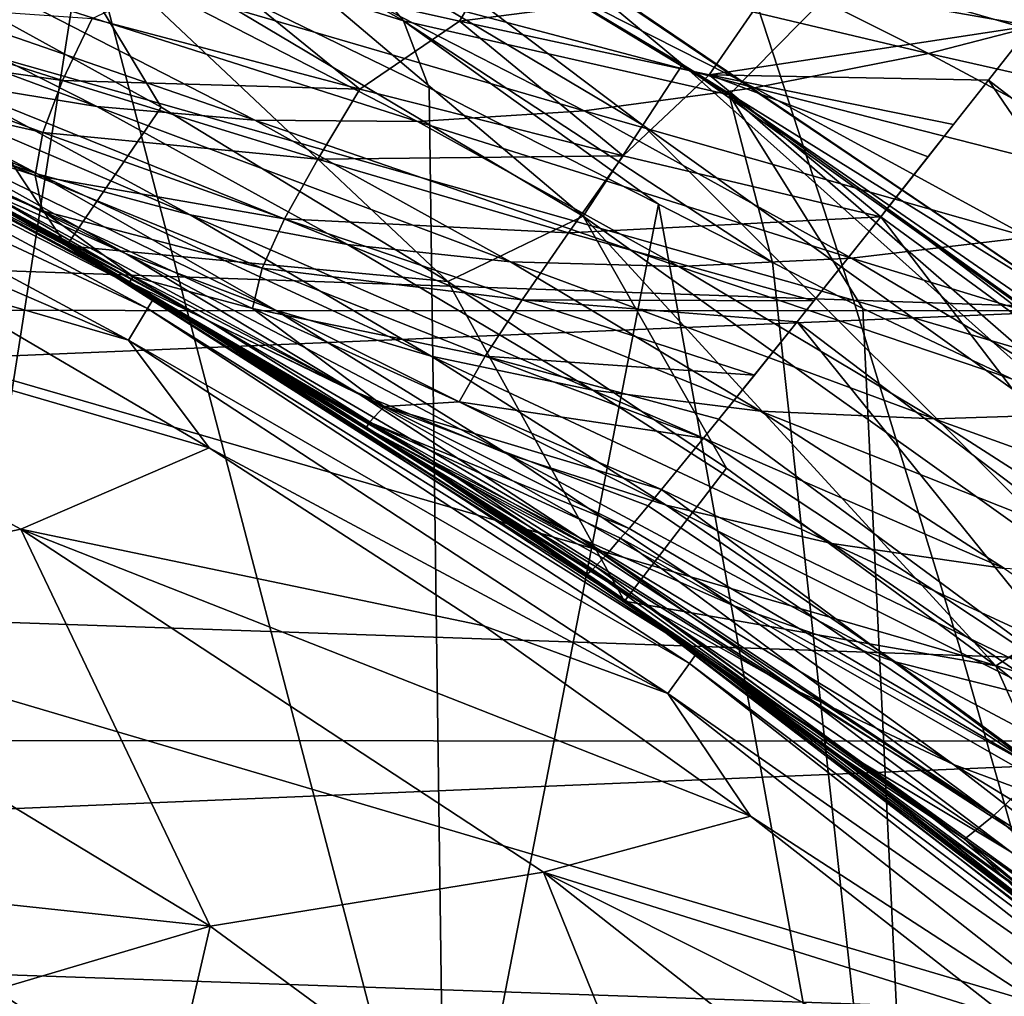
# Model space of a CAD drawing. Header units: metres. Extents: x -24 to 127, y -24 to 24.
# Tile 92 of 151: x 11.11 to 14.05, y 17.25 to 20.16. Entities that reach past the tile are written whole.
import ezdxf

# ---------------------------------------------------------------- set-up
doc = ezdxf.new("R2010")
doc.units = ezdxf.units.M
doc.layers.add('solid_12_381_051_XXX', color=7, linetype='CONTINUOUS')

msp = doc.modelspace()

# ---------------------------------------------------------------- linework, layer by layer
at = {"layer": 'solid_12_381_051_XXX'}
for points in [[(15.009845, 21.749672, 115.319366), (11.632766, 20.904819, 115.365982), (13.22451, 19.938015, 115.42775)], [(59.841755, 19.87245, 142.018951), (12.912904, 21.661928, 142.074173), (12.195015, 21.745935, 142.104187)], [(59.851868, 20.189066, 142.13353), (59.841755, 19.87245, 142.018951), (12.195015, 21.745935, 142.104187)], [(15.009845, 21.749672, 115.319366), (13.22451, 19.938015, 115.42775), (14.791256, 18.854528, 115.500305)], [(59.841755, 19.87245, 142.018951), (13.638862, 21.572393, 142.049133), (12.912904, 21.661928, 142.074173)], [(59.841755, 19.87245, 142.018951), (14.3729, 21.477676, 142.03009), (13.638862, 21.572393, 142.049133)], [(11.301585, 20.458191, 115.500305), (9.69741, 21.15826, 115.500305), (10.826486, 17.407949, 115.500305)], [(11.283468, 20.850021, -0.293171), (12.96671, 19.847027, -0.293171), (11.386651, 21.040688, -0.618042)], [(11.386651, 21.040688, -0.618042), (13.085286, 20.028521, -0.618042), (12.624375, 20.411398, -1)], [(12.96671, 19.847027, -0.293171), (13.085286, 20.028521, -0.618042), (11.386651, 21.040688, -0.618042)], [(11.632766, 20.904819, 115.365982), (11.061003, 20.835011, 115.408188), (12.251922, 20.15877, 115.450974)], [(13.22451, 19.938015, 115.42775), (11.632766, 20.904819, 115.365982), (12.251922, 20.15877, 115.450974)], [(11.283468, 20.850021, -0.293171), (11.128927, 20.564457, -0.07612), (12.789116, 19.575199, -0.07612)], [(11.283468, 20.850021, -0.293171), (12.789116, 19.575199, -0.07612), (12.96671, 19.847027, -0.293171)], [(11.061003, 20.835011, 115.408188), (11.301585, 20.458191, 115.500305), (12.251922, 20.15877, 115.450974)], [(11.128927, 20.564457, -0.07612), (10.653318, 20.383841), (11.528633, 19.901426)], [(11.128927, 20.564457, -0.07612), (11.528633, 19.901426), (12.384765, 19.380178)], [(12.789116, 19.575199, -0.07612), (11.128927, 20.564457, -0.07612), (12.384765, 19.380178)], [(13.595919, 19.325207, 145.380417), (9.394441, 20.517307, 145.265747), (9.803766, 19.456057, 145.369965)], [(13.595919, 19.325207, 145.380417), (13.250548, 20.385206, 145.272339), (9.394441, 20.517307, 145.265747)], [(12.963739, 20.490335, 105.861336), (13.819535, 20.061459, 105.335976), (12.465634, 20.383322, 105.462593)], [(14.347877, 20.197998, 105.726692), (13.819535, 20.061459, 105.335976), (12.963739, 20.490335, 105.861336)], [(12.579165, 20.438396, -4), (-14.26134, 19.303198, -4), (-12.574455, 20.44149, -4)], [(14.275176, 19.292933, -4), (-14.26134, 19.303198, -4), (12.579165, 20.438396, -4)], [(11.301585, 20.458191, 115.500305), (10.826486, 17.407949, 115.500305), (12.377978, 16.341587, 115.500305)], [(12.329505, 19.958979, 115.500305), (11.301585, 20.458191, 115.500305), (12.377978, 16.341587, 115.500305)], [(12.251922, 20.15877, 115.450974), (11.301585, 20.458191, 115.500305), (12.329505, 19.958979, 115.500305)], [(14.275176, 19.292933, -4), (12.579165, 20.438396, -4), (12.624375, 20.411398, -1)], [(12.577672, 20.425085, 141.265091), (12.420025, 20.158079, 140.971634), (11.664443, 20.327675, 140.823013)], [(12.577672, 20.425085, 141.265091), (13.359193, 20.279934, 141.394775), (12.420025, 20.158079, 140.971634)], [(13.085286, 20.028521, -0.618042), (14.30668, 19.269636, -1), (12.624375, 20.411398, -1)], [(14.275176, 19.292933, -4), (12.624375, 20.411398, -1), (14.30668, 19.269636, -1)], [(11.246503, 19.486847), (9.50287, 20.3946), (10.772779, 19.75341, 97.968086)], [(10.653318, 20.383841), (9.50287, 20.3946), (11.246503, 19.486847)], [(11.528633, 19.901426), (10.653318, 20.383841), (11.246503, 19.486847)], [(12.465634, 20.383322, 105.462593), (13.300393, 19.958498, 104.927261), (11.976725, 20.309214, 105.047066)], [(13.819535, 20.061459, 105.335976), (13.300393, 19.958498, 104.927261), (12.465634, 20.383322, 105.462593)], [(17.369383, 19.197472, 145.388229), (13.250548, 20.385206, 145.272339), (13.595919, 19.325207, 145.380417)], [(17.369383, 19.197472, 145.388229), (17.094521, 20.255135, 145.277237), (13.250548, 20.385206, 145.272339)], [(11.337128, 19.902876, 103.112167), (10.879562, 19.977417, 102.617142), (10.129292, 20.35084, 103.22036)], [(10.573199, 20.290512, 103.700073), (11.337128, 19.902876, 103.112167), (10.129292, 20.35084, 103.22036)], [(11.664443, 20.327675, 140.823013), (12.122192, 19.954782, 140.606277), (11.32322, 20.166071, 140.417282)], [(11.664443, 20.327675, 140.823013), (12.420025, 20.158079, 140.971634), (12.122192, 19.954782, 140.606277)], [(11.808882, 19.862692, 103.592049), (11.337128, 19.902876, 103.112167), (10.573199, 20.290512, 103.700073)], [(11.029572, 20.262691, 104.165291), (11.808882, 19.862692, 103.592049), (10.573199, 20.290512, 103.700073)], [(11.976725, 20.309214, 105.047066), (12.791613, 19.890568, 104.500313), (11.497727, 20.268915, 104.614502)], [(13.300393, 19.958498, 104.927261), (12.791613, 19.890568, 104.500313), (11.976725, 20.309214, 105.047066)], [(11.497727, 20.268915, 104.614502), (12.294078, 19.858559, 104.055046), (11.029572, 20.262691, 104.165291)], [(12.294078, 19.858559, 104.055046), (11.808882, 19.862692, 103.592049), (11.029572, 20.262691, 104.165291)], [(12.791613, 19.890568, 104.500313), (12.294078, 19.858559, 104.055046), (11.497727, 20.268915, 104.614502)], [(13.359193, 20.279934, 141.394775), (13.164637, 19.99791, 141.131714), (12.420025, 20.158079, 140.971634)], [(13.359193, 20.279934, 141.394775), (14.126848, 20.144106, 141.535873), (13.164637, 19.99791, 141.131714)], [(14.2121, 20.252768, 141.60788), (14.126848, 20.144106, 141.535873), (13.359193, 20.279934, 141.394775)], [(9.784572, 20.216457, 118.200302), (9.802099, 20.252626, 118.350304), (11.508485, 19.334032, 118.350304)], [(11.433906, 19.378229, 138.097931), (11.508485, 19.334032, 118.350304), (9.802099, 20.252626, 118.350304)], [(11.047225, 19.601246, 138.156021), (11.433906, 19.378229, 138.097931), (9.802099, 20.252626, 118.350304)], [(10.462641, 20.226255, 139.833237), (11.234693, 19.980871, 140.031799), (10.443906, 20.093885, 139.416565)], [(11.32322, 20.166071, 140.417282), (11.234693, 19.980871, 140.031799), (10.462641, 20.226255, 139.833237)], [(9.736667, 20.117498, 118.090416), (9.784572, 20.216457, 118.200302), (11.48791, 19.299505, 118.200302)], [(11.48791, 19.299505, 118.200302), (9.784572, 20.216457, 118.200302), (11.508485, 19.334032, 118.350304)], [(11.161236, 19.701378, 101.483818), (10.723258, 19.852564, 100.948532), (10.007866, 20.217766, 101.590515)], [(10.436694, 20.083683, 102.109207), (11.161236, 19.701378, 101.483818), (10.007866, 20.217766, 101.590515)], [(14.347877, 20.197998, 105.726692), (15.209753, 19.747616, 105.205467), (13.819535, 20.061459, 105.335976)], [(11.32322, 20.166071, 140.417282), (12.122192, 19.954782, 140.606277), (11.234693, 19.980871, 140.031799)], [(12.420025, 20.158079, 140.971634), (12.908099, 19.756174, 140.809784), (12.122192, 19.954782, 140.606277)], [(12.251922, 20.15877, 115.450974), (12.329505, 19.958979, 115.500305), (13.014129, 19.611179, 115.500305)], [(12.251922, 20.15877, 115.450974), (13.014129, 19.611179, 115.500305), (13.354244, 19.436749, 115.500305)], [(13.22451, 19.938015, 115.42775), (12.251922, 20.15877, 115.450974), (13.354244, 19.436749, 115.500305)], [(12.420025, 20.158079, 140.971634), (13.164637, 19.99791, 141.131714), (12.908099, 19.756174, 140.809784)], [(14.126848, 20.144106, 141.535873), (13.999198, 19.981695, 141.415024), (13.164637, 19.99791, 141.131714)], [(15.194956, 19.059534, 141.318741), (13.999198, 19.981695, 141.415024), (14.126848, 20.144106, 141.535873)], [(11.431667, 19.205036, 118.090416), (9.736667, 20.117498, 118.090416), (11.48791, 19.299505, 118.200302)], [(9.951172, 19.843828, 118.050301), (9.736667, 20.117498, 118.090416), (11.431667, 19.205036, 118.090416)], [(11.615119, 19.579561, 102.008072), (11.161236, 19.701378, 101.483818), (10.436694, 20.083683, 102.109207)], [(10.879562, 19.977417, 102.617142), (11.615119, 19.579561, 102.008072), (10.436694, 20.083683, 102.109207)], [(10.443906, 20.093885, 139.416565), (11.1756, 19.825289, 139.631317), (10.465848, 19.986067, 139.00029)], [(11.234693, 19.980871, 140.031799), (11.1756, 19.825289, 139.631317), (10.443906, 20.093885, 139.416565)], [(13.819535, 20.061459, 105.335976), (14.659182, 19.612219, 104.806458), (13.300393, 19.958498, 104.927261)], [(15.209753, 19.747616, 105.205467), (14.659182, 19.612219, 104.806458), (13.819535, 20.061459, 105.335976)], [(11.251699, 19.487921, 98.472839), (10.772779, 19.75341, 97.968086), (10.243285, 20.0331, 98.532722)], [(10.573965, 19.863621, 99.16993), (11.251699, 19.487921, 98.472839), (10.243285, 20.0331, 98.532722)], [(11.42469, 19.462854, 100.2985), (10.99392, 19.655388, 99.737099), (10.298699, 20.026773, 100.404724)], [(10.723258, 19.852564, 100.948532), (11.42469, 19.462854, 100.2985), (10.298699, 20.026773, 100.404724)], [(12.96671, 19.847027, -0.293171), (14.561377, 18.708458, -0.293171), (13.085286, 20.028521, -0.618042)], [(13.085286, 20.028521, -0.618042), (14.694535, 18.879539, -0.618042), (14.30668, 19.269636, -1)], [(14.561377, 18.708458, -0.293171), (14.694535, 18.879539, -0.618042), (13.085286, 20.028521, -0.618042)], [(13.164637, 19.99791, 141.131714), (13.677316, 19.573986, 141.029205), (12.908099, 19.756174, 140.809784)], [(13.164637, 19.99791, 141.131714), (13.818998, 19.75309, 141.214813), (13.677316, 19.573986, 141.029205)], [(13.164637, 19.99791, 141.131714), (13.894867, 19.849237, 141.303635), (13.818998, 19.75309, 141.214813)], [(13.999198, 19.981695, 141.415024), (13.894867, 19.849237, 141.303635), (13.164637, 19.99791, 141.131714)], [(10.465848, 19.986067, 139.00029), (11.152783, 19.697392, 139.224823), (10.538331, 19.894873, 138.595428)], [(11.1756, 19.825289, 139.631317), (11.152783, 19.697392, 139.224823), (10.465848, 19.986067, 139.00029)], [(12.085656, 19.491257, 102.518936), (11.615119, 19.579561, 102.008072), (10.879562, 19.977417, 102.617142)], [(11.337128, 19.902876, 103.112167), (12.085656, 19.491257, 102.518936), (10.879562, 19.977417, 102.617142)], [(11.234693, 19.980871, 140.031799), (11.996478, 19.746321, 140.243713), (11.1756, 19.825289, 139.631317)], [(12.122192, 19.954782, 140.606277), (11.996478, 19.746321, 140.243713), (11.234693, 19.980871, 140.031799)], [(13.999198, 19.981695, 141.415024), (13.696576, 19.598295, 141.056061), (13.894867, 19.849237, 141.303635)], [(14.875948, 18.696711, 140.964493), (13.696576, 19.598295, 141.056061), (13.999198, 19.981695, 141.415024)], [(14.875948, 18.696711, 140.964493), (13.999198, 19.981695, 141.415024), (15.194956, 19.059534, 141.318741)], [(12.122192, 19.954782, 140.606277), (12.908099, 19.756174, 140.809784), (11.996478, 19.746321, 140.243713)], [(13.014129, 19.611179, 115.500305), (12.329505, 19.958979, 115.500305), (12.377978, 16.341587, 115.500305)], [(13.300393, 19.958498, 104.927261), (14.118861, 19.512476, 104.387749), (12.791613, 19.890568, 104.500313)], [(13.22451, 19.938015, 115.42775), (14.737733, 18.850906, 115.500305), (14.791256, 18.854528, 115.500305)], [(13.22451, 19.938015, 115.42775), (14.35264, 18.9555, 115.500305), (14.737733, 18.850906, 115.500305)], [(13.22451, 19.938015, 115.42775), (13.354244, 19.436749, 115.500305), (13.624001, 19.299534, 115.500305)], [(13.22451, 19.938015, 115.42775), (13.624001, 19.299534, 115.500305), (14.35264, 18.9555, 115.500305)], [(14.659182, 19.612219, 104.806458), (14.118861, 19.512476, 104.387749), (13.300393, 19.958498, 104.927261)], [(12.572307, 19.439278, 103.013916), (12.085656, 19.491257, 102.518936), (11.337128, 19.902876, 103.112167)], [(11.808882, 19.862692, 103.592049), (12.572307, 19.439278, 103.013916), (11.337128, 19.902876, 103.112167)], [(10.538331, 19.894873, 138.595428), (11.174191, 19.59185, 138.822723), (10.685178, 19.800934, 138.218842)], [(11.152783, 19.697392, 139.224823), (11.174191, 19.59185, 138.822723), (10.538331, 19.894873, 138.595428)], [(12.384765, 19.380178), (11.528633, 19.901426), (11.246503, 19.486847)], [(12.791613, 19.890568, 104.500313), (13.590182, 19.449911, 103.949249), (12.294078, 19.858559, 104.055046)], [(14.118861, 19.512476, 104.387749), (13.590182, 19.449911, 103.949249), (12.791613, 19.890568, 104.500313)], [(10.824227, 19.381344, 118.050301), (9.951172, 19.843828, 118.050301), (11.431667, 19.205036, 118.090416)], [(11.675084, 19.260418, 99.058777), (11.251699, 19.487921, 98.472839), (10.573965, 19.863621, 99.16993)], [(10.99392, 19.655388, 99.737099), (11.675084, 19.260418, 99.058777), (10.573965, 19.863621, 99.16993)], [(11.87067, 19.294695, 100.85125), (11.42469, 19.462854, 100.2985), (10.723258, 19.852564, 100.948532)], [(11.161236, 19.701378, 101.483818), (11.87067, 19.294695, 100.85125), (10.723258, 19.852564, 100.948532)], [(13.074239, 19.425446, 103.491043), (12.572307, 19.439278, 103.013916), (11.808882, 19.862692, 103.592049)], [(12.294078, 19.858559, 104.055046), (13.074239, 19.425446, 103.491043), (11.808882, 19.862692, 103.592049)], [(13.590182, 19.449911, 103.949249), (13.074239, 19.425446, 103.491043), (12.294078, 19.858559, 104.055046)], [(12.96671, 19.847027, -0.293171), (12.789116, 19.575199, -0.07612), (14.361941, 18.452223, -0.07612)], [(12.96671, 19.847027, -0.293171), (14.361941, 18.452223, -0.07612), (14.561377, 18.708458, -0.293171)], [(13.894867, 19.849237, 141.303635), (13.696576, 19.598295, 141.056061), (13.818998, 19.75309, 141.214813)], [(11.1756, 19.825289, 139.631317), (11.897367, 19.568119, 139.860107), (11.152783, 19.697392, 139.224823)], [(11.996478, 19.746321, 140.243713), (11.897367, 19.568119, 139.860107), (11.1756, 19.825289, 139.631317)], [(11.444985, 19.395674, 138.515976), (11.047225, 19.601246, 138.156021), (10.685178, 19.800934, 138.218842)], [(11.174191, 19.59185, 138.822723), (11.444985, 19.395674, 138.515976), (10.685178, 19.800934, 138.218842)], [(12.908099, 19.756174, 140.809784), (12.745247, 19.525637, 140.471008), (11.996478, 19.746321, 140.243713)], [(12.908099, 19.756174, 140.809784), (13.677316, 19.573986, 141.029205), (12.745247, 19.525637, 140.471008)], [(11.246503, 19.486847), (10.772779, 19.75341, 97.968086), (11.286922, 19.464207, 97.40316)], [(11.251699, 19.487921, 98.472839), (11.286922, 19.464207, 97.40316), (10.772779, 19.75341, 97.968086)], [(11.996478, 19.746321, 140.243713), (12.745247, 19.525637, 140.471008), (11.897367, 19.568119, 139.860107)], [(13.818998, 19.75309, 141.214813), (13.696576, 19.598295, 141.056061), (13.677316, 19.573986, 141.029205)], [(11.152783, 19.697392, 139.224823), (11.830425, 19.420158, 139.463837), (11.174191, 19.59185, 138.822723)], [(11.897367, 19.568119, 139.860107), (11.830425, 19.420158, 139.463837), (11.152783, 19.697392, 139.224823)], [(12.334661, 19.157597, 101.392654), (11.87067, 19.294695, 100.85125), (11.161236, 19.701378, 101.483818)], [(11.615119, 19.579561, 102.008072), (12.334661, 19.157597, 101.392654), (11.161236, 19.701378, 101.483818)], [(12.110734, 19.049599, 99.638931), (11.675084, 19.260418, 99.058777), (10.99392, 19.655388, 99.737099)], [(11.42469, 19.462854, 100.2985), (12.110734, 19.049599, 99.638931), (10.99392, 19.655388, 99.737099)], [(13.014129, 19.611179, 115.500305), (12.377978, 16.341587, 115.500305), (13.823762, 15.137797, 115.500305)], [(13.354244, 19.436749, 115.500305), (13.014129, 19.611179, 115.500305), (13.823762, 15.137797, 115.500305)], [(11.444985, 19.395674, 138.515976), (11.433906, 19.378229, 138.097931), (11.047225, 19.601246, 138.156021)], [(11.174191, 19.59185, 138.822723), (11.801656, 19.299717, 139.064514), (11.444985, 19.395674, 138.515976)], [(11.830425, 19.420158, 139.463837), (11.801656, 19.299717, 139.064514), (11.174191, 19.59185, 138.822723)], [(12.817508, 19.055937, 101.920113), (12.334661, 19.157597, 101.392654), (11.615119, 19.579561, 102.008072)], [(12.085656, 19.491257, 102.518936), (12.817508, 19.055937, 101.920113), (11.615119, 19.579561, 102.008072)], [(14.875948, 18.696711, 140.964493), (13.677316, 19.573986, 141.029205), (13.696576, 19.598295, 141.056061)], [(11.897367, 19.568119, 139.860107), (12.606549, 19.325321, 140.104996), (11.830425, 19.420158, 139.463837)], [(12.745247, 19.525637, 140.471008), (12.606549, 19.325321, 140.104996), (11.897367, 19.568119, 139.860107)], [(12.789116, 19.575199, -0.07612), (12.384765, 19.380178), (13.216927, 18.822948)], [(13.677316, 19.573986, 141.029205), (13.477688, 19.322802, 140.715454), (12.745247, 19.525637, 140.471008)], [(12.789116, 19.575199, -0.07612), (13.216927, 18.822948), (14.020549, 18.232416)], [(14.361941, 18.452223, -0.07612), (12.789116, 19.575199, -0.07612), (14.020549, 18.232416)], [(13.677316, 19.573986, 141.029205), (13.42751, 19.259928, 140.624878), (13.477688, 19.322802, 140.715454)], [(14.590398, 18.379194, 140.53952), (13.42751, 19.259928, 140.624878), (13.677316, 19.573986, 141.029205)], [(14.590398, 18.379194, 140.53952), (13.677316, 19.573986, 141.029205), (14.875948, 18.696711, 140.964493)], [(11.109888, 18.640268, 118.050301), (10.07375, 18.426056, 119.262741), (9.466019, 19.526014, 118.050301)], [(9.466019, 19.526014, 118.050301), (10.824227, 19.381344, 118.050301), (11.672336, 18.883442, 118.050301)], [(11.109888, 18.640268, 118.050301), (9.466019, 19.526014, 118.050301), (11.672336, 18.883442, 118.050301)], [(12.745247, 19.525637, 140.471008), (13.477688, 19.322802, 140.715454), (12.606549, 19.325321, 140.104996)], [(13.318637, 18.992695, 102.430885), (12.817508, 19.055937, 101.920113), (12.085656, 19.491257, 102.518936)], [(12.572307, 19.439278, 103.013916), (13.318637, 18.992695, 102.430885), (12.085656, 19.491257, 102.518936)], [(14.118861, 19.512476, 104.387749), (14.920148, 19.045338, 103.844788), (13.590182, 19.449911, 103.949249)], [(11.246503, 19.486847), (12.271826, 18.858746, 96.256096), (12.741382, 18.544735, 95.681343)], [(12.912238, 18.425797), (11.246503, 19.486847), (12.741382, 18.544735, 95.681343)], [(11.246503, 19.486847), (11.78674, 19.165667, 96.831726), (12.271826, 18.858746, 96.256096)], [(11.246503, 19.486847), (11.286922, 19.464207, 97.40316), (11.78674, 19.165667, 96.831726)], [(12.384765, 19.380178), (11.246503, 19.486847), (12.912238, 18.425797)], [(11.251699, 19.487921, 98.472839), (11.915663, 19.089432, 97.76075), (11.286922, 19.464207, 97.40316)], [(12.340959, 18.842739, 98.366997), (11.915663, 19.089432, 97.76075), (11.251699, 19.487921, 98.472839)], [(11.675084, 19.260418, 99.058777), (12.340959, 18.842739, 98.366997), (11.251699, 19.487921, 98.472839)], [(11.915663, 19.089432, 97.76075), (11.78674, 19.165667, 96.831726), (11.286922, 19.464207, 97.40316)], [(12.563601, 18.864588, 100.210289), (12.110734, 19.049599, 99.638931), (11.42469, 19.462854, 100.2985)], [(11.87067, 19.294695, 100.85125), (12.563601, 18.864588, 100.210289), (11.42469, 19.462854, 100.2985)], [(13.920233, 18.263771, 145.482635), (9.803766, 19.456057, 145.369965), (10.188754, 18.392738, 145.468506)], [(13.920233, 18.263771, 145.482635), (13.595919, 19.325207, 145.380417), (9.803766, 19.456057, 145.369965)], [(13.837111, 18.969807, 102.922737), (13.318637, 18.992695, 102.430885), (12.572307, 19.439278, 103.013916)], [(13.074239, 19.425446, 103.491043), (13.837111, 18.969807, 102.922737), (12.572307, 19.439278, 103.013916)], [(13.590182, 19.449911, 103.949249), (14.37145, 18.987425, 103.394371), (13.074239, 19.425446, 103.491043)], [(13.624001, 19.299534, 115.500305), (13.354244, 19.436749, 115.500305), (13.823762, 15.137797, 115.500305)], [(14.920148, 19.045338, 103.844788), (14.37145, 18.987425, 103.394371), (13.590182, 19.449911, 103.949249)], [(11.830425, 19.420158, 139.463837), (12.496283, 19.157114, 139.719345), (11.801656, 19.299717, 139.064514)], [(12.606549, 19.325321, 140.104996), (12.496283, 19.157114, 139.719345), (11.830425, 19.420158, 139.463837)], [(14.37145, 18.987425, 103.394371), (13.837111, 18.969807, 102.922737), (13.074239, 19.425446, 103.491043)], [(11.672336, 18.883442, 118.050301), (10.824227, 19.381344, 118.050301), (11.431667, 19.205036, 118.090416)], [(11.444985, 19.395674, 138.515976), (12.194318, 19.006977, 138.839905), (11.433906, 19.378229, 138.097931)], [(11.433906, 19.378229, 138.097931), (11.677336, 19.232519, 138.06633), (11.508485, 19.334032, 118.350304)], [(12.151129, 18.960413, 138.424622), (11.677336, 19.232519, 138.06633), (11.433906, 19.378229, 138.097931)], [(12.194318, 19.006977, 138.839905), (12.151129, 18.960413, 138.424622), (11.433906, 19.378229, 138.097931)], [(11.801656, 19.299717, 139.064514), (12.194318, 19.006977, 138.839905), (11.444985, 19.395674, 138.515976)], [(13.216927, 18.822948), (12.384765, 19.380178), (12.912238, 18.425797)], [(11.48791, 19.299505, 118.200302), (11.508485, 19.334032, 118.350304), (13.129495, 18.272011, 118.350304)], [(12.798388, 18.505438, 137.984558), (13.129495, 18.272011, 118.350304), (11.508485, 19.334032, 118.350304)], [(12.259639, 18.866671, 138.009125), (12.798388, 18.505438, 137.984558), (11.508485, 19.334032, 118.350304)], [(12.140653, 18.943457, 138.018448), (12.259639, 18.866671, 138.009125), (11.508485, 19.334032, 118.350304)], [(11.677336, 19.232519, 138.06633), (12.140653, 18.943457, 138.018448), (11.508485, 19.334032, 118.350304)], [(12.606549, 19.325321, 140.104996), (13.300138, 19.100931, 140.368149), (12.496283, 19.157114, 139.719345)], [(13.42751, 19.259928, 140.624878), (13.300138, 19.100931, 140.368149), (12.606549, 19.325321, 140.104996)], [(13.477688, 19.322802, 140.715454), (13.42751, 19.259928, 140.624878), (12.606549, 19.325321, 140.104996)], [(17.627268, 18.138876, 145.493195), (13.595919, 19.325207, 145.380417), (13.920233, 18.263771, 145.482635)], [(17.627268, 18.138876, 145.493195), (17.369383, 19.197472, 145.388229), (13.595919, 19.325207, 145.380417)], [(14.275176, 19.292933, -4), (-15.844873, 18.024464, -4), (-14.26134, 19.303198, -4)], [(15.865276, 18.006409, -4), (-15.844873, 18.024464, -4), (14.275176, 19.292933, -4)], [(11.431667, 19.205036, 118.090416), (11.48791, 19.299505, 118.200302), (13.106026, 18.239382, 118.200302)], [(13.106026, 18.239382, 118.200302), (11.48791, 19.299505, 118.200302), (13.129495, 18.272011, 118.350304)], [(11.801656, 19.299717, 139.064514), (12.418493, 19.020905, 139.322708), (12.194318, 19.006977, 138.839905)], [(12.496283, 19.157114, 139.719345), (12.418493, 19.020905, 139.322708), (11.801656, 19.299717, 139.064514)], [(13.036825, 18.712414, 100.769928), (12.563601, 18.864588, 100.210289), (11.87067, 19.294695, 100.85125)], [(12.334661, 19.157597, 101.392654), (13.036825, 18.712414, 100.769928), (11.87067, 19.294695, 100.85125)], [(14.35264, 18.9555, 115.500305), (13.624001, 19.299534, 115.500305), (13.823762, 15.137797, 115.500305)], [(12.780138, 18.61375, 98.967461), (12.340959, 18.842739, 98.366997), (11.675084, 19.260418, 99.058777)], [(12.110734, 19.049599, 99.638931), (12.780138, 18.61375, 98.967461), (11.675084, 19.260418, 99.058777)], [(13.42751, 19.259928, 140.624878), (13.194091, 18.969387, 140.117447), (13.300138, 19.100931, 140.368149)], [(14.347945, 18.117704, 140.058212), (13.194091, 18.969387, 140.117447), (13.42751, 19.259928, 140.624878)], [(14.347945, 18.117704, 140.058212), (13.42751, 19.259928, 140.624878), (14.590398, 18.379194, 140.53952)], [(12.151129, 18.960413, 138.424622), (12.140653, 18.943457, 138.018448), (11.677336, 19.232519, 138.06633)], [(13.041863, 18.150103, 118.090416), (11.431667, 19.205036, 118.090416), (13.106026, 18.239382, 118.200302)], [(11.672336, 18.883442, 118.050301), (11.431667, 19.205036, 118.090416), (13.041863, 18.150103, 118.090416)], [(12.564899, 18.668837, 97.029594), (12.271826, 18.858746, 96.256096), (11.78674, 19.165667, 96.831726)], [(11.915663, 19.089432, 97.76075), (12.564899, 18.668837, 97.029594), (11.78674, 19.165667, 96.831726)], [(13.531356, 18.597683, 101.315025), (13.036825, 18.712414, 100.769928), (12.334661, 19.157597, 101.392654)], [(12.817508, 19.055937, 101.920113), (13.531356, 18.597683, 101.315025), (12.334661, 19.157597, 101.392654)], [(12.496283, 19.157114, 139.719345), (13.147855, 18.912342, 139.994385), (12.418493, 19.020905, 139.322708)], [(13.194091, 18.969387, 140.117447), (13.147855, 18.912342, 139.994385), (12.496283, 19.157114, 139.719345)], [(13.300138, 19.100931, 140.368149), (13.194091, 18.969387, 140.117447), (12.496283, 19.157114, 139.719345)], [(12.990529, 18.403177, 97.658188), (12.564899, 18.668837, 97.029594), (11.915663, 19.089432, 97.76075)], [(12.340959, 18.842739, 98.366997), (12.990529, 18.403177, 97.658188), (11.915663, 19.089432, 97.76075)], [(14.046571, 18.523533, 101.842537), (13.531356, 18.597683, 101.315025), (12.817508, 19.055937, 101.920113)], [(13.318637, 18.992695, 102.430885), (14.046571, 18.523533, 101.842537), (12.817508, 19.055937, 101.920113)], [(13.238759, 18.412035, 99.558952), (12.780138, 18.61375, 98.967461), (12.110734, 19.049599, 99.638931)], [(12.563601, 18.864588, 100.210289), (13.238759, 18.412035, 99.558952), (12.110734, 19.049599, 99.638931)], [(12.418493, 19.020905, 139.322708), (13.022413, 18.75893, 139.60022), (12.194318, 19.006977, 138.839905)], [(13.147855, 18.912342, 139.994385), (13.022413, 18.75893, 139.60022), (12.418493, 19.020905, 139.322708)], [(12.194318, 19.006977, 138.839905), (12.925946, 18.643185, 139.197937), (12.151129, 18.960413, 138.424622)], [(12.98258, 18.710808, 139.448761), (12.925946, 18.643185, 139.197937), (12.194318, 19.006977, 138.839905)], [(13.022413, 18.75893, 139.60022), (12.98258, 18.710808, 139.448761), (12.194318, 19.006977, 138.839905)], [(14.581412, 18.491999, 102.349968), (14.046571, 18.523533, 101.842537), (13.318637, 18.992695, 102.430885)], [(13.837111, 18.969807, 102.922737), (14.581412, 18.491999, 102.349968), (13.318637, 18.992695, 102.430885)], [(14.347945, 18.117704, 140.058212), (13.147855, 18.912342, 139.994385), (13.194091, 18.969387, 140.117447)], [(14.37145, 18.987425, 103.394371), (15.134152, 18.503225, 102.83577), (13.837111, 18.969807, 102.922737)], [(15.134152, 18.503225, 102.83577), (14.581412, 18.491999, 102.349968), (13.837111, 18.969807, 102.922737)], [(12.151129, 18.960413, 138.424622), (12.856297, 18.562372, 138.784836), (12.140653, 18.943457, 138.018448)], [(12.814768, 18.517729, 138.380997), (12.259639, 18.866671, 138.009125), (12.140653, 18.943457, 138.018448)], [(12.82589, 18.529064, 138.516724), (12.814768, 18.517729, 138.380997), (12.140653, 18.943457, 138.018448)], [(12.848938, 18.554125, 138.728287), (12.82589, 18.529064, 138.516724), (12.140653, 18.943457, 138.018448)], [(12.856297, 18.562372, 138.784836), (12.848938, 18.554125, 138.728287), (12.140653, 18.943457, 138.018448)], [(12.900776, 18.613569, 139.066986), (12.856297, 18.562372, 138.784836), (12.151129, 18.960413, 138.424622)], [(12.925946, 18.643185, 139.197937), (12.900776, 18.613569, 139.066986), (12.151129, 18.960413, 138.424622)], [(14.35264, 18.9555, 115.500305), (13.823762, 15.137797, 115.500305), (15.158889, 13.799283, 115.500305)], [(14.347945, 18.117704, 140.058212), (13.022413, 18.75893, 139.60022), (13.147855, 18.912342, 139.994385)], [(11.109888, 18.640268, 118.050301), (11.672336, 18.883442, 118.050301), (12.49237, 18.351904, 118.050301)], [(12.49237, 18.351904, 118.050301), (11.672336, 18.883442, 118.050301), (13.041863, 18.150103, 118.090416)], [(12.814768, 18.517729, 138.380997), (12.798388, 18.505438, 137.984558), (12.259639, 18.866671, 138.009125)], [(13.199486, 18.226, 96.279266), (12.741382, 18.544735, 95.681343), (12.271826, 18.858746, 96.256096)], [(12.564899, 18.668837, 97.029594), (13.199486, 18.226, 96.279266), (12.271826, 18.858746, 96.256096)], [(13.72033, 18.244965, 100.138351), (13.238759, 18.412035, 99.558952), (12.563601, 18.864588, 100.210289)], [(13.036825, 18.712414, 100.769928), (13.72033, 18.244965, 100.138351), (12.563601, 18.864588, 100.210289)], [(13.43183, 18.156237, 98.281013), (12.990529, 18.403177, 97.658188), (12.340959, 18.842739, 98.366997)], [(12.780138, 18.61375, 98.967461), (13.43183, 18.156237, 98.281013), (12.340959, 18.842739, 98.366997)], [(14.020549, 18.232416), (13.216927, 18.822948), (12.912238, 18.425797)], [(14.155183, 17.919004, 139.5383), (12.98258, 18.710808, 139.448761), (13.022413, 18.75893, 139.60022)], [(14.155183, 17.919004, 139.5383), (13.022413, 18.75893, 139.60022), (14.347945, 18.117704, 140.058212)], [(14.155183, 17.919004, 139.5383), (12.925946, 18.643185, 139.197937), (12.98258, 18.710808, 139.448761)], [(14.225904, 18.117369, 100.702538), (13.72033, 18.244965, 100.138351), (13.036825, 18.712414, 100.769928)], [(13.531356, 18.597683, 101.315025), (14.225904, 18.117369, 100.702538), (13.036825, 18.712414, 100.769928)], [(13.623805, 17.941744, 96.932419), (13.199486, 18.226, 96.279266), (12.564899, 18.668837, 97.029594)], [(12.990529, 18.403177, 97.658188), (13.623805, 17.941744, 96.932419), (12.564899, 18.668837, 97.029594)], [(11.109888, 18.640268, 118.050301), (11.675242, 17.455334, 119.262741), (10.07375, 18.426056, 119.262741)], [(12.670618, 17.616079, 118.050301), (11.675242, 17.455334, 119.262741), (11.109888, 18.640268, 118.050301)], [(11.109888, 18.640268, 118.050301), (12.49237, 18.351904, 118.050301), (13.288831, 17.783741, 118.050301)], [(12.670618, 17.616079, 118.050301), (11.109888, 18.640268, 118.050301), (13.288831, 17.783741, 118.050301)], [(14.155183, 17.919004, 139.5383), (12.900776, 18.613569, 139.066986), (12.925946, 18.643185, 139.197937)], [(13.895014, 17.938021, 98.894699), (13.43183, 18.156237, 98.281013), (12.780138, 18.61375, 98.967461)], [(13.238759, 18.412035, 99.558952), (13.895014, 17.938021, 98.894699), (12.780138, 18.61375, 98.967461)], [(14.015073, 17.785437, 138.998901), (12.856297, 18.562372, 138.784836), (12.900776, 18.613569, 139.066986)], [(14.015073, 17.785437, 138.998901), (12.900776, 18.613569, 139.066986), (14.155183, 17.919004, 139.5383)], [(14.754799, 18.032543, 101.248161), (14.225904, 18.117369, 100.702538), (13.531356, 18.597683, 101.315025)], [(14.046571, 18.523533, 101.842537), (14.754799, 18.032543, 101.248161), (13.531356, 18.597683, 101.315025)], [(14.015073, 17.785437, 138.998901), (12.82589, 18.529064, 138.516724), (12.848938, 18.554125, 138.728287)], [(14.015073, 17.785437, 138.998901), (12.848938, 18.554125, 138.728287), (12.856297, 18.562372, 138.784836)], [(12.912238, 18.425797), (12.741382, 18.544735, 95.681343), (13.194693, 18.224985, 95.112549)], [(13.199486, 18.226, 96.279266), (13.194693, 18.224985, 95.112549), (12.741382, 18.544735, 95.681343)], [(13.92706, 17.715097, 138.458328), (12.814768, 18.517729, 138.380997), (12.82589, 18.529064, 138.516724)], [(13.92706, 17.715097, 138.458328), (12.82589, 18.529064, 138.516724), (14.015073, 17.785437, 138.998901)], [(13.92706, 17.715097, 138.458328), (12.798388, 18.505438, 137.984558), (12.814768, 18.517729, 138.380997)], [(12.798388, 18.505438, 137.984558), (13.49684, 18.002369, 137.947113), (13.129495, 18.272011, 118.350304)], [(13.92706, 17.715097, 138.458328), (13.49684, 18.002369, 137.947113), (12.798388, 18.505438, 137.984558)], [(14.361941, 18.452223, -0.07612), (14.020549, 18.232416), (14.799669, 17.604973)], [(10.07375, 18.426056, 119.262741), (11.675242, 17.455334, 119.262741), (9.910671, 17.643797, 141.120102)], [(12.912238, 18.425797), (13.631128, 17.900904, 94.554787), (14.252912, 17.409897, 93.749794)], [(14.47186, 17.227375), (12.912238, 18.425797), (14.252912, 17.409897, 93.749794)], [(12.912238, 18.425797), (13.194693, 18.224985, 95.112549), (13.631128, 17.900904, 94.554787)], [(14.020549, 18.232416), (12.912238, 18.425797), (14.47186, 17.227375)], [(14.065758, 17.6772, 97.579849), (13.623805, 17.941744, 96.932419), (12.990529, 18.403177, 97.658188)], [(13.43183, 18.156237, 98.281013), (14.065758, 17.6772, 97.579849), (12.990529, 18.403177, 97.658188)], [(14.383986, 17.756239, 99.495903), (13.895014, 17.938021, 98.894699), (13.238759, 18.412035, 99.558952)], [(13.72033, 18.244965, 100.138351), (14.383986, 17.756239, 99.495903), (13.238759, 18.412035, 99.558952)], [(14.223488, 17.200903, 145.578964), (10.188754, 18.392738, 145.468506), (10.549403, 17.327353, 145.561386)], [(14.223488, 17.200903, 145.578964), (13.920233, 18.263771, 145.482635), (10.188754, 18.392738, 145.468506)], [(13.288831, 17.783741, 118.050301), (12.49237, 18.351904, 118.050301), (13.041863, 18.150103, 118.090416)], [(13.106026, 18.239382, 118.200302), (13.129495, 18.272011, 118.350304), (14.653106, 17.07444, 118.350304)], [(14.178426, 17.470612, 137.902405), (14.653106, 17.07444, 118.350304), (13.129495, 18.272011, 118.350304)], [(13.49684, 18.002369, 137.947113), (14.178426, 17.470612, 137.902405), (13.129495, 18.272011, 118.350304)], [(17.868176, 17.079348, 145.592133), (13.920233, 18.263771, 145.482635), (14.223488, 17.200903, 145.578964)], [(17.868176, 17.079348, 145.592133), (17.627268, 18.138876, 145.493195), (13.920233, 18.263771, 145.482635)], [(13.041863, 18.150103, 118.090416), (13.106026, 18.239382, 118.200302), (14.626917, 17.043951, 118.200302)], [(14.626917, 17.043951, 118.200302), (13.106026, 18.239382, 118.200302), (14.653106, 17.07444, 118.350304)], [(14.899906, 17.615948, 100.081177), (14.383986, 17.756239, 99.495903), (13.72033, 18.244965, 100.138351)], [(14.225904, 18.117369, 100.702538), (14.899906, 17.615948, 100.081177), (13.72033, 18.244965, 100.138351)], [(14.799669, 17.604973), (14.020549, 18.232416), (14.47186, 17.227375)], [(13.199486, 18.226, 96.279266), (13.820902, 17.759659, 95.515068), (13.194693, 18.224985, 95.112549)], [(13.820902, 17.759659, 95.515068), (13.631128, 17.900904, 94.554787), (13.194693, 18.224985, 95.112549)], [(14.242188, 17.45734, 96.194794), (13.820902, 17.759659, 95.515068), (13.199486, 18.226, 96.279266)], [(13.623805, 17.941744, 96.932419), (14.242188, 17.45734, 96.194794), (13.199486, 18.226, 96.279266)], [(14.555309, 16.960524, 118.090416), (13.041863, 18.150103, 118.090416), (14.626917, 17.043951, 118.200302)], [(13.288831, 17.783741, 118.050301), (13.041863, 18.150103, 118.090416), (14.555309, 16.960524, 118.090416)], [(14.532256, 17.442791, 98.218002), (14.065758, 17.6772, 97.579849), (13.43183, 18.156237, 98.281013)], [(13.895014, 17.938021, 98.894699), (14.532256, 17.442791, 98.218002), (13.43183, 18.156237, 98.281013)], [(15.865276, 18.006409, -4), (-17.319567, 16.613495, -4), (-15.844873, 18.024464, -4)], [(17.344299, 16.587511, -4), (-17.319567, 16.613495, -4), (15.865276, 18.006409, -4)], [(13.92706, 17.715097, 138.458328), (14.178426, 17.470612, 137.902405), (13.49684, 18.002369, 137.947113)], [(14.683258, 17.175707, 96.868851), (14.242188, 17.45734, 96.194794), (13.623805, 17.941744, 96.932419)], [(14.065758, 17.6772, 97.579849), (14.683258, 17.175707, 96.868851), (13.623805, 17.941744, 96.932419)], [(15.027629, 17.246555, 98.843254), (14.532256, 17.442791, 98.218002), (13.895014, 17.938021, 98.894699)], [(14.383986, 17.756239, 99.495903), (15.027629, 17.246555, 98.843254), (13.895014, 17.938021, 98.894699)], [(14.015073, 17.785437, 138.998901), (14.155183, 17.919004, 139.5383), (15.225378, 17.017031, 139.442535)], [(14.430331, 17.268484, 94.741936), (14.252912, 17.409897, 93.749794), (13.631128, 17.900904, 94.554787)], [(13.820902, 17.759659, 95.515068), (14.430331, 17.268484, 94.741936), (13.631128, 17.900904, 94.554787)], [(12.670618, 17.616079, 118.050301), (13.288831, 17.783741, 118.050301), (14.059714, 17.1807, 118.050301)], [(14.059714, 17.1807, 118.050301), (13.288831, 17.783741, 118.050301), (14.555309, 16.960524, 118.090416)], [(14.846787, 16.948807, 95.450012), (14.430331, 17.268484, 94.741936), (13.820902, 17.759659, 95.515068)], [(14.242188, 17.45734, 96.194794), (14.846787, 16.948807, 95.450012), (13.820902, 17.759659, 95.515068)], [(13.92706, 17.715097, 138.458328), (14.015073, 17.785437, 138.998901), (15.072839, 16.897474, 138.906281)], [(15.072839, 16.897474, 138.906281), (14.015073, 17.785437, 138.998901), (15.225378, 17.017031, 139.442535)], [(14.974626, 16.83869, 138.368942), (14.178426, 17.470612, 137.902405), (13.92706, 17.715097, 138.458328)], [(14.974626, 16.83869, 138.368942), (13.92706, 17.715097, 138.458328), (15.072839, 16.897474, 138.906281)], [(11.675242, 17.455334, 119.262741), (10.712269, 17.168934, 141.120102), (9.910671, 17.643797, 141.120102)], [(12.670618, 17.616079, 118.050301), (13.183887, 16.345798, 119.262741), (11.675242, 17.455334, 119.262741)], [(14.137826, 16.46241, 118.050301), (13.183887, 16.345798, 119.262741), (12.670618, 17.616079, 118.050301)], [(12.670618, 17.616079, 118.050301), (14.059714, 17.1807, 118.050301), (14.802326, 16.545017, 118.050301)], [(14.137826, 16.46241, 118.050301), (12.670618, 17.616079, 118.050301), (14.802326, 16.545017, 118.050301)], [(11.675242, 17.455334, 119.262741), (11.49116, 16.657679, 141.120102), (10.712269, 17.168934, 141.120102)], [(11.675242, 17.455334, 119.262741), (13.183887, 16.345798, 119.262741), (11.49116, 16.657679, 141.120102)], [(10.826486, 17.407949, 115.500305), (10.677649, 17.244532, 117.29406), (12.223217, 16.185766, 117.29406)], [(12.377978, 16.341587, 115.500305), (10.826486, 17.407949, 115.500305), (12.223217, 16.185766, 117.29406)], [(14.505687, 16.1366, 145.669434), (10.549403, 17.327353, 145.561386), (10.885715, 16.259899, 145.64859)], [(14.505687, 16.1366, 145.669434), (14.223488, 17.200903, 145.578964), (10.549403, 17.327353, 145.561386)]]:
    msp.add_3dface(points, dxfattribs=at)

doc.saveas('drawing.dxf')
